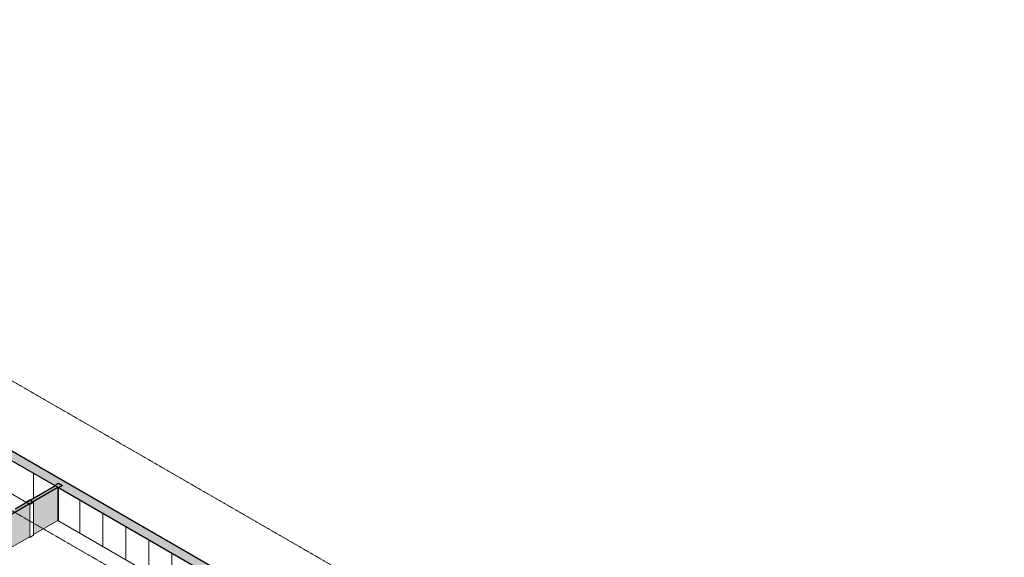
# Model space of a CAD drawing. Header units: millimetres. Extents: x 2807 to 348062, y -35711 to 43067.
# Tile 98 of 191: x 52027 to 88268, y -1016 to 18789. Entities that reach past the tile are written whole.
import ezdxf

# ---------------------------------------------------------------- set-up
doc = ezdxf.new("R2010")
doc.units = ezdxf.units.MM
doc.linetypes.add('Hidden', pattern=[7.14375, 4.7625, -2.38125])
doc.linetypes.add('THO_hidden', pattern=[6, 3, -3])
for name, color, linetype, lineweight in [('A-FLOR', 7, 'Continuous', 18), ('A-WALL', 7, 'Continuous', 25), ('A-WALL-PATT', 7, 'Continuous', 25), ('I-WALL', 7, 'Continuous', 18), ('S-COLS', 7, 'Continuous', 13)]:
    doc.layers.add(name, color=color, linetype=linetype, lineweight=lineweight)
doc.layers.add('G-ANNO-SYMB', color=7, linetype='THO_hidden', lineweight=13, true_color=0xff8040)
pattern_1 = [(30, (3507.014, -1231.216), (-42.426292, 24.494494), []), (30, (3507.014, -1206.967), (-42.426292, 24.494494), [])]

# ---------------------------------------------------------------- blocks, each defined once
blk = doc.blocks.new('NLRS_28_SCO_UN_koker_gen_bcb - K200_200_12_5-V93-00 isometrie begane grond _plotview_')
at = {"layer": 'S-COLS'}
h = blk.add_hatch(dxfattribs=at)
h.set_pattern_fill('FP_5', color=256, style=0, pattern_type=2)
h.set_pattern_definition(pattern_1)
h.paths.add_polyline_path([(53457, 1549), (53598, 1630), (53457, 1712), (53316, 1630)])
h.paths.add_polyline_path([(53457, 1559), (53333, 1630), (53457, 1702), (53581, 1630)])
at = {"layer": 'S-COLS', "lineweight": 18}
for p, q in [((53457, 1712), (53316, 1630)), ((53316, 1630), (53457, 1549)), ((53333, 1630), (53457, 1702)), ((53457, 1559), (53333, 1630)), ((53598, 1630), (53457, 1712)), ((53457, 1702), (53581, 1630)), ((53457, 1549), (53598, 1630)), ((53581, 1630), (53457, 1559))]:
    blk.add_line(p, q, dxfattribs=at)
at = {"layer": 'S-COLS'}
for p, q in [((53316, 1630), (53316, 1600)), ((53457, 1549), (53457, 327)), ((53457, 327), (53430, 342))]:
    blk.add_line(p, q, dxfattribs=at)
blk = doc.blocks.new('NLRS_28_SCO_UN_koker_gen_bcb - K200_200_12_5-V312-00 isometrie begane grond _plotview_')
at = {"layer": 'S-COLS'}
h = blk.add_hatch(dxfattribs=at)
h.set_pattern_fill('FP_5', color=256, style=0, pattern_type=2)
h.set_pattern_definition(pattern_1)
h.paths.add_polyline_path([(52396, 936), (52538, 1018), (52396, 1100), (52255, 1018)])
h.paths.add_polyline_path([(52396, 947), (52273, 1018), (52396, 1089), (52520, 1018)])
at = {"layer": 'S-COLS', "lineweight": 18}
for p, q in [((52396, 1100), (52255, 1018)), ((52273, 1018), (52396, 1089)), ((52538, 1018), (52396, 1100)), ((52396, 1089), (52520, 1018)), ((52255, 1018), (52396, 936)), ((52396, 947), (52273, 1018)), ((52396, 936), (52538, 1018)), ((52520, 1018), (52396, 947))]:
    blk.add_line(p, q, dxfattribs=at)
at = {"layer": 'S-COLS'}
for p, q in [((52396, 1089), (52396, 1069)), ((52255, 987), (52255, 1018)), ((52396, -286), (52396, 936)), ((52538, -204), (52538, 1018)), ((52396, -286), (52370, -270)), ((52538, -204), (52396, -286))]:
    blk.add_line(p, q, dxfattribs=at)

msp = doc.modelspace()

# ---------------------------------------------------------------- hatches: boundary and pattern name
at = {"layer": 'A-WALL-PATT', "lineweight": 18, "true_color": 0x808080}
msp.add_hatch(color=8, dxfattribs=at).paths.add_polyline_path([(67811, -6739), (68115, -6563), (44357, 7154), (44053, 6978), (67507, -6563)])
at = {"layer": 'A-WALL-PATT', "lineweight": 13, "true_color": 0x808080}
h = msp.add_hatch(dxfattribs=at)
h.set_pattern_fill('FP_4', color=8, style=0, pattern_type=2)
h.set_pattern_definition([(90, (67811.3, -7960.7), (-848.528, 489.898), [])])
h.paths.add_polyline_path([(67811, -7961), (67810, -6738), (66158, -5784), (66158, -7006), (67667, -7878)])
h.paths.add_polyline_path([(64985, -6329), (65126, -6249), (65151, -6264), (66070, -5733), (64081, -4585), (64081, -5807), (64983, -6328)])
h.paths.add_polyline_path([(62948, -5153), (63382, -4903), (63382, -4892), (63413, -4871), (63413, -4869), (63993, -4534), (58522, -1375), (58522, -2597), (59894, -3390), (60033, -3309), (60175, -3391), (60175, -3552), (62903, -5127)])
h.paths.add_polyline_path([(57348, -1920), (57488, -1840), (57514, -1855), (58433, -1324), (53430, 1564), (53430, 342), (57346, -1919)])
h.paths.add_polyline_path([(52257, 1019), (52396, 1100), (52423, 1084), (53342, 1615), (47871, 4774), (47871, 3552), (52255, 1021)])
h.paths.add_polyline_path([(46771, 4187), (47159, 4412), (47159, 4461), (47203, 4488), (47203, 4490), (47782, 4825), (45794, 5973), (45794, 4751), (46583, 4295)])
h.paths.add_polyline_path([(44621, 5428), (44760, 5509), (44786, 5493), (45705, 6024), (44053, 6978), (44053, 5756), (44618, 5430)])
at = {"layer": 'A-WALL-PATT', "lineweight": 18, "true_color": 0xafafaf}
h = msp.add_hatch(color=253, dxfattribs=at)
h.paths.add_polyline_path([(47747, -1717), (48313, -1391), (48224, -1340), (47659, -1666)])
h.paths.add_polyline_path([(49044, -969), (50457, -152), (50369, -101), (48956, -917)])
h.paths.add_polyline_path([(51189, 270), (53430, 1564), (53342, 1615), (51100, 321)])
at = {"layer": 'A-WALL-PATT', "true_color": 0xf0f0f0}
h = msp.add_hatch(color=7, dxfattribs=at)
h.paths.add_polyline_path([(47747, -2939), (48313, -2613), (48313, -1391), (47747, -1717), (47747, -2376)])
h.paths.add_polyline_path([(49044, -2191), (49294, -2046), (49294, -824), (49044, -969), (49044, -1688)])
h.paths.add_polyline_path([(49462, -1949), (50457, -1374), (50457, -152), (49435, -743), (49462, -758), (49462, -1688)])
h.paths.add_polyline_path([(51189, -952), (52370, -270), (52370, 952), (51189, 270)])
h.paths.add_polyline_path([(49320, -829), (49427, -768), (49427, -748), (49303, -819)])
h.paths.add_polyline_path([(52538, -173), (53430, 342), (53430, 1564), (52511, 1033), (52538, 1018), (52538, 270)])
h.paths.add_polyline_path([(52396, 947), (52502, 1008), (52502, 1028), (52379, 957)])

# ---------------------------------------------------------------- linework, layer by layer
at = {"layer": 'A-FLOR'}
for p, q in [((52257, 1019), (47871, 3552)), ((57349, -1920), (53430, 342))]:
    msp.add_line(p, q, dxfattribs=at)
at = {"layer": 'A-WALL'}
msp.add_line((53430, 1564), (53342, 1615), dxfattribs=at)
at = {"layer": 'G-ANNO-SYMB'}
for p, q in [((88268, -15603), (28700, 18789)), ((88268, -20389), (28700, 14003))]:
    msp.add_line(p, q, dxfattribs=at)
at = {"layer": 'I-WALL', "lineweight": 25}
for p, q in [((68115, -6563), (44357, 7154)), ((47871, 4774), (53342, 1615)), ((51189, 270), (53430, 1564)), ((53342, 1615), (51866, 763)), ((53430, 1564), (58433, -1324))]:
    msp.add_line(p, q, dxfattribs=at)
at = {"layer": 'I-WALL'}
for p, q in [((53430, 342), (53430, 1564)), ((52538, -173), (53430, 342)), ((51189, -952), (52370, -270))]:
    msp.add_line(p, q, dxfattribs=at)

# ---------------------------------------------------------------- block references
at = {"layer": 'S-COLS', "linetype": 'Hidden'}
for name in ['NLRS_28_SCO_UN_koker_gen_bcb - K200_200_12_5-V93-00 isometrie begane grond _plotview_', 'NLRS_28_SCO_UN_koker_gen_bcb - K200_200_12_5-V312-00 isometrie begane grond _plotview_']:
    msp.add_blockref(name, (0, 0), dxfattribs=at)

doc.saveas('drawing.dxf')
